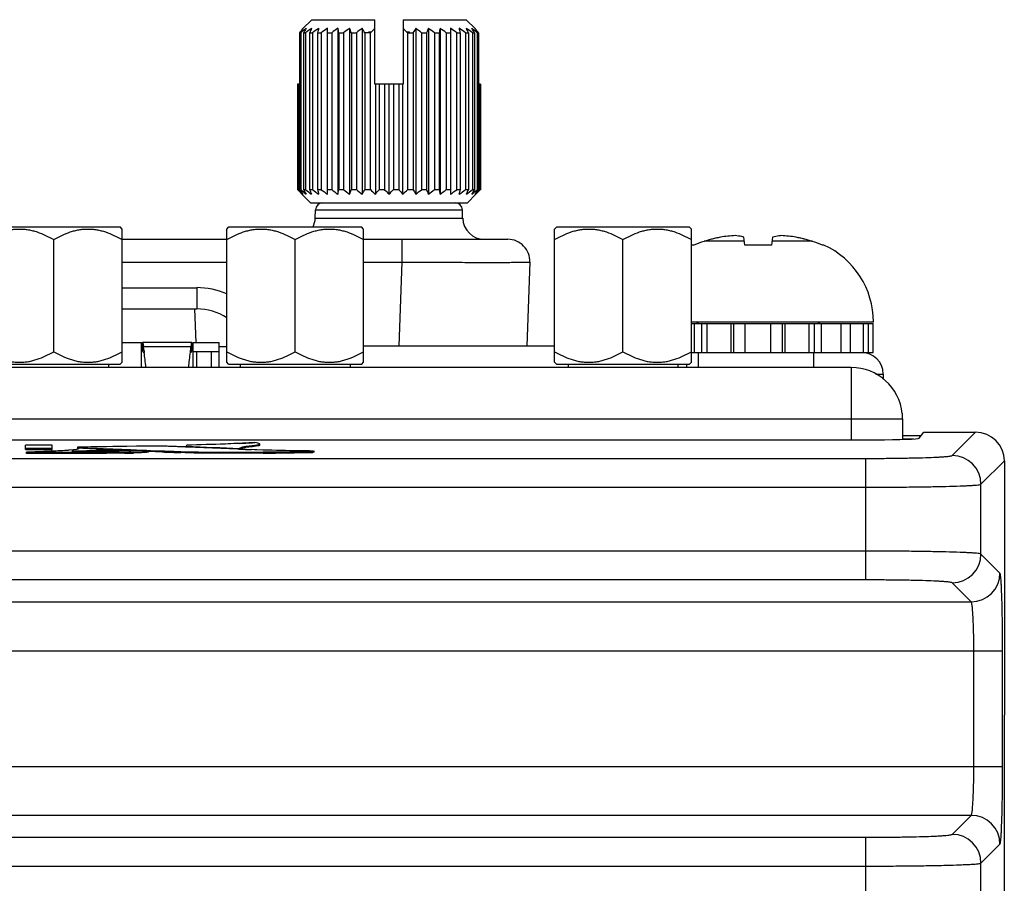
# Model space of a CAD drawing. Header units: inches. Extents: x 0 to 34, y 0 to 22.
# Tile 9 of 103: x 6.4 to 7.8, y 11.9 to 13. Entities that reach past the tile are written whole.
import ezdxf

# ---------------------------------------------------------------- set-up
doc = ezdxf.new("R2010")
doc.units = ezdxf.units.IN
doc.header["$LTSCALE"] = 1.87
doc.header["$MEASUREMENT"] = 0
doc.layers.get('0').update_dxf_attribs({"linetype": 'CONTINUOUS'})
doc.layers.add('02___PRT_ALL_AXES', color=7, linetype='CONTINUOUS')
doc.layers.add('SD_DOOR', color=7, linetype='CONTINUOUS')

msp = doc.modelspace()

# ---------------------------------------------------------------- linework, layer by layer
at = {"color": 7, "linetype": 'CONTINUOUS'}
for p, q in [((6.3727, 12.7576), (6.5539, 12.7576)), ((6.5568, 12.7547), (6.5539, 12.7576)), ((6.6998, 12.7547), (6.7027, 12.7576)), ((6.7027, 12.7576), (6.8839, 12.7576)), ((6.8868, 12.7547), (6.8839, 12.7576)), ((7.1478, 12.7547), (7.1507, 12.7576)), ((7.1507, 12.7576), (7.3319, 12.7576)), ((7.3348, 12.7547), (7.3319, 12.7576)), ((6.5568, 12.5726), (6.5568, 12.7547)), ((6.6998, 12.5726), (6.6998, 12.7547)), ((6.8868, 12.5726), (6.8868, 12.7547)), ((7.1478, 12.5726), (7.1478, 12.7547)), ((7.3348, 12.5726), (7.3348, 12.7547)), ((7.4079, 12.7327), (7.4067, 12.7435)), ((7.4455, 12.7435), (7.4444, 12.7327)), ((6.4633, 12.5871), (6.4633, 12.7403)), ((6.7933, 12.5871), (6.7933, 12.7403)), ((7.2413, 12.5871), (7.2413, 12.7403)), ((7.3382, 12.7327), (7.3364, 12.7327)), ((7.4073, 12.7379), (7.3522, 12.7379)), ((7.4444, 12.7327), (7.4079, 12.7327)), ((7.5001, 12.7379), (7.4449, 12.7379)), ((7.5159, 12.7327), (7.514, 12.7327)), ((7.5836, 12.6275), (7.3348, 12.6275)), ((7.3348, 12.6255), (7.5834, 12.6255)), ((7.3392, 12.5861), (7.3392, 12.6255)), ((7.3491, 12.5861), (7.3491, 12.6255)), ((7.3563, 12.5861), (7.3563, 12.6255)), ((7.3891, 12.5861), (7.3891, 12.6255)), ((7.3926, 12.5861), (7.3926, 12.6255)), ((7.4085, 12.5861), (7.4085, 12.6255)), ((7.4434, 12.5861), (7.4434, 12.6255)), ((7.4595, 12.5861), (7.4595, 12.6255)), ((7.4628, 12.5861), (7.4628, 12.6255)), ((7.4957, 12.5861), (7.4957, 12.6255)), ((7.503, 12.5861), (7.503, 12.6255)), ((7.5128, 12.5861), (7.5128, 12.6255)), ((7.5396, 12.5861), (7.5396, 12.6255)), ((7.5524, 12.5861), (7.5524, 12.6255)), ((7.57, 12.5861), (7.57, 12.6255)), ((7.5769, 12.5861), (7.5769, 12.6255)), ((7.5832, 12.5861), (7.5832, 12.6255)), ((7.5834, 12.5861), (7.5834, 12.6255)), ((6.5568, 12.5995), (6.5833, 12.5995)), ((6.5833, 12.5656), (6.5833, 12.5995)), ((6.5847, 12.5995), (6.5847, 12.5877)), ((6.652, 12.5995), (6.5847, 12.5995)), ((6.5856, 12.5968), (6.5861, 12.5936)), ((6.651, 12.5968), (6.6506, 12.5936)), ((6.652, 12.5877), (6.652, 12.5995)), ((6.6533, 12.5995), (6.6533, 12.5875)), ((6.6533, 12.5995), (6.6893, 12.5995)), ((6.6893, 12.5656), (6.6893, 12.5995)), ((6.5847, 12.5877), (6.585, 12.5876)), ((6.585, 12.5876), (6.5857, 12.5867)), ((6.5857, 12.5867), (6.5861, 12.5854)), ((6.6506, 12.5936), (6.5861, 12.5936)), ((6.5867, 12.5885), (6.587, 12.5862)), ((6.6499, 12.5885), (6.6496, 12.5862)), ((6.6509, 12.5867), (6.6506, 12.5854)), ((6.6517, 12.5876), (6.6509, 12.5867)), ((6.652, 12.5877), (6.6517, 12.5876)), ((6.6533, 12.5875), (6.652, 12.5877)), ((6.6533, 12.5875), (6.6893, 12.5875)), ((6.6583, 12.5875), (6.6583, 12.5656)), ((6.6783, 12.5875), (6.6783, 12.5656)), ((6.8868, 12.5949), (7.1478, 12.5949)), ((7.3348, 12.5861), (7.5834, 12.5861)), ((7.344, 12.5861), (7.344, 12.5656)), ((7.5015, 12.5861), (7.5015, 12.5656)), ((6.3723, 12.5701), (6.5543, 12.5701)), ((6.5543, 12.5701), (6.5568, 12.5726)), ((6.7023, 12.5701), (6.6998, 12.5726)), ((6.7023, 12.5701), (6.8843, 12.5701)), ((6.8843, 12.5701), (6.8868, 12.5726)), ((7.1503, 12.5701), (7.1478, 12.5726)), ((7.1503, 12.5701), (7.3323, 12.5701)), ((7.3283, 12.5701), (7.3283, 12.5656)), ((7.3323, 12.5701), (7.3348, 12.5726)), ((7.5871, 12.5566), (7.597, 12.5566)), ((7.597, 12.5566), (7.5971, 12.5499)), ((7.646, 12.4688), (7.6523, 12.4772)), ((7.6523, 12.4772), (7.7231, 12.4772)), ((7.6912, 12.4453), (7.7231, 12.4772)), ((4.4697, 12.4668), (7.587, 12.4668)), ((6.7382, 12.4629), (6.7132, 12.4617)), ((6.7172, 12.4618), (6.7132, 12.4617)), ((6.7448, 12.461), (6.7445, 12.4614)), ((6.7448, 12.4594), (6.7448, 12.461)), ((7.6233, 12.4728), (7.649, 12.4728)), ((7.6233, 12.4679), (7.6385, 12.4679)), ((6.4246, 12.4537), (6.4246, 12.4595)), ((6.4611, 12.4595), (6.4246, 12.4595)), ((6.4246, 12.4552), (6.4611, 12.4552)), ((6.4246, 12.4537), (6.4611, 12.4537)), ((6.4616, 12.4511), (6.4261, 12.4497)), ((6.4261, 12.4481), (6.4261, 12.4497)), ((6.4261, 12.4497), (6.4961, 12.4497)), ((6.4261, 12.4497), (6.4973, 12.4497)), ((6.4611, 12.4537), (6.4611, 12.4595)), ((6.4944, 12.4537), (6.485, 12.4526)), ((6.4944, 12.4537), (6.485, 12.4526)), ((6.488, 12.4518), (6.4883, 12.4519)), ((6.4922, 12.4514), (6.488, 12.4518)), ((6.4958, 12.454), (6.4944, 12.4537)), ((6.4958, 12.454), (6.4944, 12.4537)), ((6.4962, 12.4566), (6.496, 12.4565)), ((6.496, 12.4565), (6.496, 12.4549)), ((6.496, 12.4565), (6.4964, 12.4564)), ((6.4961, 12.4537), (6.4961, 12.4553)), ((6.4961, 12.4553), (6.4969, 12.455)), ((6.4973, 12.4566), (6.4962, 12.4566)), ((6.4964, 12.4564), (6.4973, 12.4563)), ((6.4969, 12.455), (6.4972, 12.4547)), ((6.5308, 12.4512), (6.4972, 12.4513)), ((6.5224, 12.4571), (6.4973, 12.4566)), ((6.4973, 12.4547), (6.4973, 12.4563)), ((6.4973, 12.4563), (6.5226, 12.4552)), ((6.5218, 12.4543), (6.4974, 12.4552)), ((6.5013, 12.4519), (6.5109, 12.452)), ((6.5308, 12.4512), (6.5055, 12.4513)), ((6.5308, 12.4573), (6.5224, 12.4571)), ((6.5226, 12.4552), (6.5308, 12.4548)), ((6.5226, 12.4552), (6.5308, 12.4548)), ((6.5226, 12.4526), (6.5306, 12.4533)), ((6.5226, 12.4526), (6.5306, 12.4533)), ((6.5226, 12.451), (6.5226, 12.4526)), ((6.5356, 12.4521), (6.5259, 12.4514)), ((6.5355, 12.4573), (6.5308, 12.4573)), ((6.5355, 12.4573), (6.5308, 12.4573)), ((6.5308, 12.4548), (6.5356, 12.4546)), ((6.5308, 12.4548), (6.5356, 12.4546)), ((6.5444, 12.4513), (6.5308, 12.4512)), ((6.5442, 12.4575), (6.5355, 12.4573)), ((6.5442, 12.4575), (6.5355, 12.4573)), ((6.5356, 12.4546), (6.5442, 12.4543)), ((6.5356, 12.4546), (6.5442, 12.4543)), ((6.5356, 12.4521), (6.5356, 12.4537)), ((6.544, 12.4527), (6.5356, 12.4531)), ((6.5445, 12.4527), (6.544, 12.4527)), ((6.5634, 12.4578), (6.5442, 12.4575)), ((6.5634, 12.4578), (6.5442, 12.4575)), ((6.5442, 12.4543), (6.5598, 12.4536)), ((6.5767, 12.452), (6.5444, 12.4513)), ((6.5597, 12.4521), (6.5445, 12.4527)), ((6.5686, 12.4519), (6.5528, 12.4514)), ((6.5655, 12.4518), (6.5597, 12.4521)), ((6.5598, 12.4536), (6.5765, 12.453)), ((6.5599, 12.4485), (6.5599, 12.45)), ((6.5765, 12.458), (6.5634, 12.4578)), ((6.5765, 12.458), (6.5634, 12.4578)), ((6.5833, 12.449), (6.5725, 12.4487)), ((6.5962, 12.4582), (6.5765, 12.458)), ((6.5962, 12.4582), (6.5765, 12.458)), ((6.5765, 12.453), (6.5901, 12.4524)), ((6.5765, 12.453), (6.5901, 12.4524)), ((6.5928, 12.4514), (6.5767, 12.452)), ((6.5902, 12.4494), (6.5833, 12.449)), ((6.5901, 12.4524), (6.5928, 12.4523)), ((6.5901, 12.4524), (6.5928, 12.4523)), ((6.5902, 12.451), (6.5928, 12.4514)), ((6.5928, 12.4498), (6.5902, 12.4494)), ((6.6113, 12.4501), (6.5927, 12.4507)), ((6.5928, 12.4523), (6.5958, 12.4522)), ((6.5928, 12.4523), (6.5958, 12.4522)), ((6.5928, 12.4498), (6.5928, 12.4514)), ((6.5958, 12.4522), (6.6114, 12.4516)), ((6.5958, 12.4522), (6.6114, 12.4516)), ((6.612, 12.4581), (6.5962, 12.4582)), ((6.6369, 12.4492), (6.6369, 12.4507)), ((6.6451, 12.457), (6.6378, 12.4572)), ((6.6451, 12.4594), (6.6445, 12.4579)), ((6.6445, 12.4564), (6.6445, 12.4579)), ((6.6445, 12.4579), (6.645, 12.4579)), ((6.6445, 12.4579), (6.645, 12.4579)), ((6.6455, 12.4569), (6.6451, 12.457)), ((6.6455, 12.4569), (6.6451, 12.457)), ((6.6569, 12.4565), (6.6455, 12.4569)), ((6.7493, 12.4528), (6.6455, 12.4569)), ((6.7167, 12.454), (6.6569, 12.4565)), ((6.7172, 12.4534), (6.7172, 12.455)), ((6.7345, 12.4572), (6.7253, 12.4561)), ((6.7407, 12.4531), (6.7338, 12.4534)), ((6.7345, 12.4572), (6.7345, 12.4588)), ((6.7348, 12.4573), (6.7345, 12.4572)), ((6.7398, 12.4579), (6.7348, 12.4573)), ((6.7429, 12.4584), (6.7398, 12.4579)), ((6.7493, 12.4528), (6.7407, 12.4531)), ((6.741, 12.4485), (6.741, 12.4501)), ((6.741, 12.4501), (6.7494, 12.4501)), ((6.741, 12.4501), (6.7494, 12.4501)), ((6.7495, 12.4486), (6.741, 12.4485)), ((6.8174, 12.4512), (6.8187, 12.4512)), ((6.8174, 12.4512), (6.8187, 12.4512)), ((6.8187, 12.4497), (6.8174, 12.4496)), ((6.8193, 12.4513), (6.8187, 12.4514)), ((6.8187, 12.4512), (6.8192, 12.4513)), ((6.8187, 12.4512), (6.8193, 12.4513)), ((6.8187, 12.4497), (6.8187, 12.4512)), ((6.8193, 12.4497), (6.8187, 12.4497)), ((6.8192, 12.4513), (6.8193, 12.4513)), ((6.8193, 12.4497), (6.8193, 12.4513)), ((4.4835, 12.4413), (7.5732, 12.4413)), ((7.5732, 12.2754), (7.5732, 12.4413)), ((7.7306, 12.406), (7.7625, 12.4379)), ((7.7625, 12.4379), (7.7625, 12.0907)), ((4.4835, 12.402), (7.5732, 12.402)), ((7.7306, 12.3107), (7.7306, 12.406)), ((7.5732, 12.3147), (4.4835, 12.3147)), ((7.7565, 12.2848), (7.7306, 12.3107)), ((7.5732, 12.2754), (4.4835, 12.2754)), ((7.7172, 12.2454), (7.6912, 12.2714)), ((4.3394, 12.2454), (7.7172, 12.2454)), ((4.2965, 12.1785), (7.7601, 12.1785)), ((7.7208, 12.0207), (7.7208, 12.1785)), ((7.7601, 12.0207), (7.7601, 12.1785)), ((7.7624, 12.0907), (7.7624, 9.0052)), ((4.2965, 12.0207), (7.7601, 12.0207)), ((7.7172, 11.9538), (4.3394, 11.9538)), ((7.6912, 11.9278), (7.7172, 11.9538)), ((4.4835, 11.9238), (7.5732, 11.9238)), ((7.5732, 11.7932), (7.5732, 11.9238)), ((7.7306, 11.8885), (7.7565, 11.9145)), ((4.4835, 11.8845), (7.5732, 11.8845)), ((7.7306, 11.8286), (7.7306, 11.8885))]:
    msp.add_line(p, q, dxfattribs=at)
at = {"color": 40, "linetype": 'CONTINUOUS'}
msp.add_line((6.6533, 12.5875), (6.6533, 12.5656), dxfattribs=at)
at = {"color": 3, "linetype": 'CONTINUOUS'}
for p, q in [((7.5533, 12.5656), (4.5033, 12.5656)), ((7.5533, 12.5656), (7.5533, 12.4668)), ((7.623, 12.5025), (7.623, 12.4956)), ((4.4337, 12.4956), (7.623, 12.4956)), ((7.6233, 12.4956), (7.6233, 12.4673))]:
    msp.add_line(p, q, dxfattribs=at)
at = {"color": 7, "linetype": 'CONTINUOUS'}
for centre, radius, start, end in [((7.4261, 12.4916), 0.2571, 101.5959, 106.7092), ((7.4261, 12.4917), 0.2571, 101.595, 103.0903), ((7.4046, 12.5555), 0.1904, 92.9669, 99.1137), ((7.4477, 12.5558), 0.1901, 80.882, 87.0374), ((7.4261, 12.4916), 0.2571, 73.2908, 78.4041), ((7.4261, 12.4917), 0.2571, 76.91, 78.405), ((7.3843, 12.6275), 0.1157, 114.4946, 115.3493), ((7.3866, 12.623), 0.1199, 106.7057, 113.8165), ((7.4261, 12.4917), 0.257, 103.8932, 104.7919), ((7.4262, 12.4917), 0.257, 75.2085, 76.1002), ((7.4656, 12.623), 0.1199, 66.1835, 73.2943), ((7.4679, 12.6275), 0.1157, 0, 65.5054), ((7.3395, 12.6196), 0.00787, 48.3822, 90), ((7.5127, 12.6196), 0.00787, 90, 131.6178), ((5.5249, 12.4588), 1.0697, 6.9597, 7.2378), ((5.0238, 12.3987), 1.5744, 6.1064, 6.8413), ((8.2128, 12.3987), 1.5744, 173.1587, 173.8936), ((7.7117, 12.4588), 1.0697, 172.7622, 173.0403), ((7.567, 12.5561), 0.03, 1, 90), ((7.7231, 12.4379), 0.0394, 0.035, 89.9841), ((6.6437, 14.1184), 1.6582, 272.5397, 273.1406), ((6.6634, 13.7565), 1.2957, 273.1506, 273.3132), ((6.4908, 14.5612), 2.1093, 269.934, 270.0844), ((6.4907, 14.5316), 2.0797, 269.9354, 270.088), ((6.4944, 12.5134), 0.0621, 267.9719, 269.4846), ((6.4918, 13.8586), 1.4068, 270.0862, 270.3899), ((6.4921, 13.7679), 1.3161, 270.0775, 270.4022), ((6.5033, 13.4533), 1.002, 269.4603, 269.5837), ((6.5031, 13.4447), 0.9934, 269.4641, 269.6587), ((6.5063, 13.9731), 1.5219, 269.6119, 269.9678), ((6.4923, 19.4339), 6.9842, 270.03149, 270.5552), ((6.7761, -1.5619), 14.0213, 91.00242, 91.13954), ((6.4922, 19.4155), 6.9658, 270.04184, 270.55691), ((6.4633, 11.3189), 1.1369, 87.6852, 88.2806), ((6.3778, 9.2939), 3.1636, 87.3902, 87.6183), ((6.6329, 14.893), 2.4412, 267.3917, 267.6006), ((6.6314, 14.8568), 2.405, 267.3896, 267.6015), ((6.5354, 12.3427), 0.1091, 95.0013, 95.9777), ((6.642, 10.867), 1.5902, 93.8375, 94.0166), ((6.6419, 10.8695), 1.5877, 93.8374, 94.0167), ((6.5827, 13.7057), 1.2529, 267.6225, 267.8453), ((7.1088, 25.8067), 13.3643, 267.57886, 267.71714), ((6.5305, 13.2124), 0.7613, 271.047, 271.6779), ((6.5502, 13.4376), 0.9876, 270.5656, 271.293), ((6.5502, 13.435), 0.985, 270.5646, 271.294), ((6.5507, 13.4034), 0.955, 270.5532, 271.3043), ((6.584, 11.7711), 0.681, 90.6145, 91.2989), ((6.9593, 22.0417), 9.5979, 267.92237, 268.07493), ((6.9598, 22.0573), 9.612, 267.92251, 268.07452), ((6.9587, 22.0274), 9.5821, 267.92256, 268.07506), ((6.448, 7.3122), 5.1485, 87.8063, 88.1742), ((6.4542, 7.4922), 4.9684, 87.8824, 88.1803), ((7.4985, 32.5542), 20.1144, 267.56808, 267.774), ((7.494, 32.4422), 20.0023, 267.56751, 267.77458), ((6.9601, 18.5027), 6.0536, 267.69632, 267.85771), ((6.7156, 16.6896), 4.2396, 270.4569, 271.3756), ((6.7157, 16.6876), 4.2376, 270.4566, 271.3758), ((6.7145, 16.7593), 4.3109, 270.4647, 271.3684), ((7.6912, 12.4059), 0.0394, 0.0838, 89.9162), ((7.6912, 12.3108), 0.0394, 270.0838, 359.9162), ((7.7171, 12.2848), 0.0394, 270.0826, 359.9174), ((7.7171, 11.9144), 0.0394, 0.0838, 89.9162), ((7.6912, 11.8884), 0.0394, 0.0838, 89.9162)]:
    msp.add_arc(centre, radius, start, end, dxfattribs=at)
at = {"color": 3, "linetype": 'CONTINUOUS'}
msp.add_arc((7.5533, 12.4956), 0.07, 5.6735, 90, dxfattribs=at)
at = {"color": 7, "linetype": 'CONTINUOUS'}
for centre, major_axis, ratio, start_param, end_param in [((7.6523, 12.4674), (0, 0.00984), 0.026186, -0.02618, 0.034907), ((7.587, 12.4689), (0.0591, 0), 0.034921, -1.570796, -0.02618)]:
    msp.add_ellipse(centre, major_axis=major_axis, ratio=ratio, start_param=start_param, end_param=end_param, dxfattribs=at)
for points, knots in [([(6.3698, 12.7403), (6.3734, 12.7423), (6.3808, 12.7462), (6.3904, 12.7501), (6.3974, 12.7522), (6.4014, 12.7531), (6.4054, 12.7539), (6.4104, 12.7545), (6.4166, 12.7548), (6.4227, 12.7545), (6.4277, 12.7539), (6.4317, 12.7531), (6.4357, 12.7522), (6.4427, 12.7501), (6.4523, 12.7462), (6.4597, 12.7423), (6.4633, 12.7403)], [0, 0, 0, 0, 0.126749, 0.252211, 0.314495, 0.345533, 0.376513, 0.438313, 0.5, 0.561688, 0.623488, 0.654467, 0.685506, 0.747789, 0.873251, 1, 1, 1, 1]), ([(6.4633, 12.7403), (6.4669, 12.7423), (6.4743, 12.7462), (6.4839, 12.7501), (6.4909, 12.7522), (6.4949, 12.7531), (6.4989, 12.7539), (6.5039, 12.7545), (6.5101, 12.7548), (6.5162, 12.7545), (6.5212, 12.7539), (6.5252, 12.7531), (6.5292, 12.7522), (6.5362, 12.7501), (6.5458, 12.7462), (6.5532, 12.7423), (6.5568, 12.7403)], [0, 0, 0, 0, 0.126749, 0.252211, 0.314495, 0.345533, 0.376513, 0.438313, 0.5, 0.561688, 0.623488, 0.654467, 0.685506, 0.747789, 0.873251, 1, 1, 1, 1]), ([(6.6998, 12.7403), (6.7034, 12.7423), (6.7108, 12.7462), (6.7204, 12.7501), (6.7274, 12.7522), (6.7314, 12.7531), (6.7354, 12.7539), (6.7404, 12.7545), (6.7466, 12.7548), (6.7527, 12.7545), (6.7577, 12.7539), (6.7617, 12.7531), (6.7657, 12.7522), (6.7727, 12.7501), (6.7823, 12.7462), (6.7897, 12.7423), (6.7933, 12.7403)], [0, 0, 0, 0, 0.126749, 0.252211, 0.314495, 0.345533, 0.376513, 0.438313, 0.5, 0.561688, 0.623488, 0.654467, 0.685506, 0.747789, 0.873251, 1, 1, 1, 1]), ([(6.7933, 12.7403), (6.7969, 12.7423), (6.8043, 12.7462), (6.8139, 12.7501), (6.8209, 12.7522), (6.8249, 12.7531), (6.8289, 12.7539), (6.8339, 12.7545), (6.8401, 12.7548), (6.8462, 12.7545), (6.8512, 12.7539), (6.8552, 12.7531), (6.8592, 12.7522), (6.8662, 12.7501), (6.8758, 12.7462), (6.8832, 12.7423), (6.8868, 12.7403)], [0, 0, 0, 0, 0.126749, 0.252211, 0.314495, 0.345533, 0.376513, 0.438313, 0.5, 0.561688, 0.623488, 0.654467, 0.685506, 0.747789, 0.873251, 1, 1, 1, 1]), ([(7.1478, 12.7403), (7.1514, 12.7423), (7.1588, 12.7462), (7.1684, 12.7501), (7.1754, 12.7522), (7.1794, 12.7531), (7.1834, 12.7539), (7.1884, 12.7545), (7.1946, 12.7548), (7.2007, 12.7545), (7.2057, 12.7539), (7.2097, 12.7531), (7.2137, 12.7522), (7.2207, 12.7501), (7.2303, 12.7462), (7.2377, 12.7423), (7.2413, 12.7403)], [0, 0, 0, 0, 0.126749, 0.252211, 0.314495, 0.345533, 0.376513, 0.438313, 0.5, 0.561688, 0.623488, 0.654467, 0.685506, 0.747789, 0.873251, 1, 1, 1, 1]), ([(7.2413, 12.7403), (7.2449, 12.7423), (7.2523, 12.7462), (7.2619, 12.7501), (7.2689, 12.7522), (7.2729, 12.7531), (7.2769, 12.7539), (7.2819, 12.7545), (7.2881, 12.7548), (7.2942, 12.7545), (7.2992, 12.7539), (7.3032, 12.7531), (7.3072, 12.7522), (7.3142, 12.7501), (7.3238, 12.7462), (7.3312, 12.7423), (7.3348, 12.7403)], [0, 0, 0, 0, 0.126749, 0.252211, 0.314495, 0.345533, 0.376513, 0.438313, 0.5, 0.561688, 0.623488, 0.654467, 0.685506, 0.747789, 0.873251, 1, 1, 1, 1]), ([(7.4067, 12.7435), (7.4057, 12.7438), (7.4018, 12.7447), (7.3977, 12.7454), (7.3947, 12.7456)], [0, 0, 0, 0, 0.253969, 1, 1, 1, 1]), ([(7.4575, 12.7456), (7.4565, 12.7455), (7.4525, 12.7451), (7.4485, 12.7443), (7.4455, 12.7435)], [0, 0, 0, 0, 0.246609, 1, 1, 1, 1]), ([(6.5847, 12.5995), (6.5848, 12.5995), (6.5849, 12.5994), (6.5851, 12.5991), (6.5852, 12.5987), (6.5854, 12.5979), (6.5856, 12.5972), (6.5856, 12.5968)], [0, 0, 0, 0, 0.100001, 0.183728, 0.293596, 0.593864, 1, 1, 1, 1]), ([(6.652, 12.5995), (6.6519, 12.5995), (6.6517, 12.5994), (6.6516, 12.5991), (6.6514, 12.5987), (6.6512, 12.5979), (6.6511, 12.5972), (6.651, 12.5968)], [0, 0, 0, 0, 0.100001, 0.183728, 0.293596, 0.593864, 1, 1, 1, 1]), ([(6.3698, 12.5871), (6.3734, 12.585), (6.3808, 12.5811), (6.3904, 12.5772), (6.3974, 12.5752), (6.4014, 12.5742), (6.4054, 12.5735), (6.4104, 12.5728), (6.4166, 12.5725), (6.4227, 12.5728), (6.4277, 12.5735), (6.4317, 12.5742), (6.4357, 12.5752), (6.4427, 12.5772), (6.4523, 12.5811), (6.4597, 12.585), (6.4633, 12.5871)], [0, 0, 0, 0, 0.126749, 0.252211, 0.314495, 0.345533, 0.376513, 0.438313, 0.5, 0.561688, 0.623488, 0.654467, 0.685506, 0.747789, 0.873251, 1, 1, 1, 1]), ([(6.4633, 12.5871), (6.4669, 12.585), (6.4743, 12.5811), (6.4839, 12.5772), (6.4909, 12.5752), (6.4949, 12.5742), (6.4989, 12.5735), (6.5039, 12.5728), (6.5101, 12.5725), (6.5162, 12.5728), (6.5212, 12.5735), (6.5252, 12.5742), (6.5292, 12.5752), (6.5362, 12.5772), (6.5458, 12.5811), (6.5532, 12.585), (6.5568, 12.5871)], [0, 0, 0, 0, 0.126749, 0.252211, 0.314495, 0.345533, 0.376513, 0.438313, 0.5, 0.561688, 0.623488, 0.654467, 0.685506, 0.747789, 0.873251, 1, 1, 1, 1]), ([(6.6998, 12.5871), (6.7034, 12.585), (6.7108, 12.5811), (6.7204, 12.5772), (6.7274, 12.5752), (6.7314, 12.5742), (6.7354, 12.5735), (6.7404, 12.5728), (6.7466, 12.5725), (6.7527, 12.5728), (6.7577, 12.5735), (6.7617, 12.5742), (6.7657, 12.5752), (6.7727, 12.5772), (6.7823, 12.5811), (6.7897, 12.585), (6.7933, 12.5871)], [0, 0, 0, 0, 0.126749, 0.252211, 0.314495, 0.345533, 0.376513, 0.438313, 0.5, 0.561688, 0.623488, 0.654467, 0.685506, 0.747789, 0.873251, 1, 1, 1, 1]), ([(6.7933, 12.5871), (6.7969, 12.585), (6.8043, 12.5811), (6.8139, 12.5772), (6.8209, 12.5752), (6.8249, 12.5742), (6.8289, 12.5735), (6.8339, 12.5728), (6.8401, 12.5725), (6.8462, 12.5728), (6.8512, 12.5735), (6.8552, 12.5742), (6.8592, 12.5752), (6.8662, 12.5772), (6.8758, 12.5811), (6.8832, 12.585), (6.8868, 12.5871)], [0, 0, 0, 0, 0.126749, 0.252211, 0.314495, 0.345533, 0.376513, 0.438313, 0.5, 0.561688, 0.623488, 0.654467, 0.685506, 0.747789, 0.873251, 1, 1, 1, 1]), ([(7.1478, 12.5871), (7.1514, 12.585), (7.1588, 12.5811), (7.1684, 12.5772), (7.1754, 12.5752), (7.1794, 12.5742), (7.1834, 12.5735), (7.1884, 12.5728), (7.1946, 12.5725), (7.2007, 12.5728), (7.2057, 12.5735), (7.2097, 12.5742), (7.2137, 12.5752), (7.2207, 12.5772), (7.2303, 12.5811), (7.2377, 12.585), (7.2413, 12.5871)], [0, 0, 0, 0, 0.126749, 0.252211, 0.314495, 0.345533, 0.376513, 0.438313, 0.5, 0.561688, 0.623488, 0.654467, 0.685506, 0.747789, 0.873251, 1, 1, 1, 1]), ([(7.2413, 12.5871), (7.2449, 12.585), (7.2523, 12.5811), (7.2619, 12.5772), (7.2689, 12.5752), (7.2729, 12.5742), (7.2769, 12.5735), (7.2819, 12.5728), (7.2881, 12.5725), (7.2942, 12.5728), (7.2992, 12.5735), (7.3032, 12.5742), (7.3072, 12.5752), (7.3142, 12.5772), (7.3238, 12.5811), (7.3312, 12.585), (7.3348, 12.5871)], [0, 0, 0, 0, 0.126749, 0.252211, 0.314495, 0.345533, 0.376513, 0.438313, 0.5, 0.561688, 0.623488, 0.654467, 0.685506, 0.747789, 0.873251, 1, 1, 1, 1]), ([(6.7132, 12.4617), (6.7081, 12.4614), (6.6854, 12.4605), (6.6627, 12.4599), (6.6451, 12.4594)], [0, 0, 0, 0, 0.224796, 1, 1, 1, 1]), ([(6.7445, 12.4614), (6.7439, 12.4618), (6.7417, 12.4623), (6.7396, 12.4627), (6.7382, 12.4629)], [0, 0, 0, 0, 0.354595, 1, 1, 1, 1]), ([(6.7429, 12.46), (6.743, 12.46), (6.7434, 12.4601), (6.744, 12.4604), (6.7447, 12.4606), (6.7449, 12.4611), (6.7447, 12.4613), (6.7445, 12.4614)], [0, 0, 0, 0, 0.097196, 0.480155, 0.71427, 0.842023, 1, 1, 1, 1]), ([(6.7429, 12.46), (6.7434, 12.4601), (6.744, 12.4603), (6.7448, 12.4608), (6.7448, 12.461)], [0, 0, 0, 0, 0.693045, 1, 1, 1, 1]), ([(6.485, 12.4526), (6.4766, 12.4519), (6.457, 12.4508), (6.4373, 12.4501), (6.4261, 12.4497)], [0, 0, 0, 0, 0.426384, 1, 1, 1, 1]), ([(6.5599, 12.4485), (6.5507, 12.4484), (6.5061, 12.448), (6.4614, 12.4481), (6.4261, 12.4481)], [0, 0, 0, 0, 0.207282, 1, 1, 1, 1]), ([(6.485, 12.4526), (6.4833, 12.4524), (6.4755, 12.4518), (6.4678, 12.4514), (6.4616, 12.4511)], [0, 0, 0, 0, 0.209763, 1, 1, 1, 1]), ([(6.4939, 12.4513), (6.4929, 12.4513), (6.4916, 12.4514), (6.49, 12.4515), (6.4893, 12.4516), (6.4887, 12.4516), (6.4884, 12.4517), (6.4878, 12.4518), (6.4882, 12.4519), (6.4883, 12.4519)], [0, 0, 0, 0, 0.481093, 0.627012, 0.742217, 0.833392, 0.900967, 0.946066, 1, 1, 1, 1]), ([(6.488, 12.4518), (6.488, 12.4518), (6.488, 12.4518), (6.488, 12.4518), (6.488, 12.4518)], [0, 0, 0, 0, 0.665265, 1, 1, 1, 1]), ([(6.488, 12.4518), (6.488, 12.4518), (6.488, 12.4518), (6.488, 12.4518), (6.488, 12.4518)], [0, 0, 0, 0, 0.341768, 1, 1, 1, 1]), ([(6.4961, 12.4553), (6.4965, 12.4552), (6.4979, 12.4545), (6.4963, 12.4541), (6.4958, 12.454)], [0, 0, 0, 0, 0.461606, 1, 1, 1, 1]), ([(6.4972, 12.4547), (6.4972, 12.4545), (6.4966, 12.4542), (6.4962, 12.4541), (6.4958, 12.454)], [0, 0, 0, 0, 0.313264, 1, 1, 1, 1]), ([(6.4962, 12.4566), (6.4961, 12.4565), (6.4959, 12.4564), (6.4963, 12.4564), (6.4964, 12.4564)], [0, 0, 0, 0, 0.334875, 1, 1, 1, 1]), ([(6.5013, 12.4519), (6.506, 12.4519), (6.513, 12.452), (6.5201, 12.4523), (6.5226, 12.4526)], [0, 0, 0, 0, 0.652375, 1, 1, 1, 1]), ([(6.5109, 12.452), (6.5122, 12.452), (6.5161, 12.4522), (6.52, 12.4523), (6.5226, 12.4526)], [0, 0, 0, 0, 0.323345, 1, 1, 1, 1]), ([(6.5725, 12.4503), (6.5743, 12.4503), (6.5802, 12.4505), (6.5861, 12.4506), (6.5902, 12.451)], [0, 0, 0, 0, 0.311554, 1, 1, 1, 1]), ([(6.5927, 12.4513), (6.5927, 12.4513), (6.5927, 12.4514), (6.5928, 12.4514), (6.5928, 12.4514)], [0, 0, 0, 0, 0.543492, 1, 1, 1, 1]), ([(6.6369, 12.4507), (6.653, 12.4502), (6.6878, 12.4498), (6.7225, 12.4499), (6.741, 12.4501)], [0, 0, 0, 0, 0.466481, 1, 1, 1, 1]), ([(6.741, 12.4485), (6.7225, 12.4484), (6.6878, 12.4483), (6.653, 12.4486), (6.6369, 12.4492)], [0, 0, 0, 0, 0.533519, 1, 1, 1, 1]), ([(6.7172, 12.455), (6.7185, 12.456), (6.7217, 12.4571), (6.7275, 12.4581), (6.7318, 12.4586), (6.7345, 12.4588)], [0, 0, 0, 0, 0.269718, 0.550707, 1, 1, 1, 1]), ([(6.7253, 12.4561), (6.7244, 12.4559), (6.7219, 12.4555), (6.7194, 12.4548), (6.7181, 12.454)], [0, 0, 0, 0, 0.36608, 1, 1, 1, 1]), ([(6.7345, 12.4588), (6.7354, 12.4589), (6.7382, 12.4592), (6.7411, 12.4596), (6.7429, 12.46)], [0, 0, 0, 0, 0.327777, 1, 1, 1, 1]), ([(6.7448, 12.4594), (6.7448, 12.4592), (6.744, 12.4587), (6.7434, 12.4586), (6.7429, 12.4584)], [0, 0, 0, 0, 0.3068, 1, 1, 1, 1]), ([(6.8174, 12.4514), (6.8111, 12.4515), (6.7884, 12.4517), (6.7657, 12.4522), (6.7493, 12.4528)], [0, 0, 0, 0, 0.2764, 1, 1, 1, 1]), ([(7.5732, 12.4413), (7.5807, 12.4413), (7.5954, 12.4414), (7.6169, 12.4416), (7.6367, 12.442), (7.6542, 12.4424), (7.6671, 12.4429), (7.6757, 12.4434), (7.6808, 12.4437), (7.6848, 12.4441), (7.6879, 12.4444), (7.6899, 12.4448), (7.691, 12.4451), (7.6912, 12.4453)], [0, 0, 0, 0, 0.190637, 0.374308, 0.544185, 0.694096, 0.818525, 0.869734, 0.912962, 0.947828, 0.974033, 0.991387, 1, 1, 1, 1]), ([(7.5732, 12.402), (7.5832, 12.402), (7.6029, 12.402), (7.6315, 12.4023), (7.6579, 12.4026), (7.6812, 12.4031), (7.6983, 12.4036), (7.7098, 12.404), (7.7166, 12.4044), (7.7221, 12.4048), (7.7262, 12.4051), (7.7288, 12.4055), (7.7302, 12.4057), (7.7306, 12.406)], [0, 0, 0, 0, 0.190755, 0.374541, 0.544522, 0.69452, 0.819009, 0.870232, 0.913453, 0.948287, 0.974431, 0.991668, 1, 1, 1, 1]), ([(7.7306, 12.3107), (7.7302, 12.311), (7.7288, 12.3112), (7.7262, 12.3116), (7.7221, 12.3119), (7.7166, 12.3123), (7.7098, 12.3127), (7.6983, 12.3131), (7.6812, 12.3136), (7.6579, 12.3141), (7.6315, 12.3145), (7.6029, 12.3147), (7.5832, 12.3147), (7.5732, 12.3147)], [0, 0, 0, 0, 0.008332, 0.025569, 0.051713, 0.086547, 0.129768, 0.180991, 0.30548, 0.455478, 0.625459, 0.809245, 1, 1, 1, 1]), ([(7.6912, 12.2714), (7.691, 12.2716), (7.6899, 12.2719), (7.6879, 12.2723), (7.6848, 12.2726), (7.6808, 12.273), (7.6757, 12.2733), (7.6671, 12.2738), (7.6542, 12.2743), (7.6367, 12.2748), (7.6169, 12.2751), (7.5954, 12.2753), (7.5807, 12.2754), (7.5732, 12.2754)], [0, 0, 0, 0, 0.008613, 0.025967, 0.052172, 0.087038, 0.130266, 0.181475, 0.305904, 0.455815, 0.625692, 0.809363, 1, 1, 1, 1]), ([(7.7601, 12.1785), (7.7601, 12.1853), (7.7601, 12.1986), (7.7599, 12.2179), (7.7596, 12.2357), (7.7591, 12.2515), (7.7587, 12.263), (7.7583, 12.2708), (7.758, 12.2753), (7.7576, 12.279), (7.7573, 12.2818), (7.757, 12.2836), (7.7568, 12.2845), (7.7565, 12.2848)], [0, 0, 0, 0, 0.190592, 0.374317, 0.544173, 0.694092, 0.818517, 0.869726, 0.912949, 0.947826, 0.97403, 0.991391, 1, 1, 1, 1]), ([(7.7208, 12.1785), (7.7208, 12.1869), (7.7207, 12.199), (7.7202, 12.2145), (7.7198, 12.2245), (7.7193, 12.2327), (7.7188, 12.2384), (7.7183, 12.2418), (7.718, 12.2436), (7.7176, 12.2447), (7.7174, 12.2453), (7.7172, 12.2454)], [0, 0, 0, 0, 0.37356, 0.543066, 0.692687, 0.816924, 0.911333, 0.946304, 0.972719, 0.990489, 1, 1, 1, 1]), ([(7.7172, 11.9538), (7.7174, 11.9539), (7.7176, 11.9545), (7.718, 11.9556), (7.7183, 11.9574), (7.7188, 11.9608), (7.7193, 11.9665), (7.7198, 11.9747), (7.7202, 11.9847), (7.7207, 12.0002), (7.7208, 12.0123), (7.7208, 12.0207)], [0, 0, 0, 0, 0.009511, 0.027281, 0.053695, 0.088667, 0.183075, 0.307312, 0.456934, 0.62644, 1, 1, 1, 1]), ([(7.7565, 11.9145), (7.7568, 11.9147), (7.757, 11.9156), (7.7573, 11.9174), (7.7576, 11.9202), (7.758, 11.9239), (7.7583, 11.9284), (7.7587, 11.9362), (7.7591, 11.9477), (7.7596, 11.9635), (7.7599, 11.9813), (7.7601, 12.0006), (7.7601, 12.0139), (7.7601, 12.0207)], [0, 0, 0, 0, 0.008609, 0.02597, 0.052174, 0.087051, 0.130274, 0.181483, 0.305908, 0.455827, 0.625683, 0.809408, 1, 1, 1, 1]), ([(7.5732, 11.9238), (7.5807, 11.9238), (7.5954, 11.9239), (7.6169, 11.9241), (7.6367, 11.9245), (7.6542, 11.9249), (7.6671, 11.9254), (7.6757, 11.9259), (7.6808, 11.9262), (7.6848, 11.9266), (7.6879, 11.9269), (7.6899, 11.9273), (7.691, 11.9276), (7.6912, 11.9278)], [0, 0, 0, 0, 0.190637, 0.374308, 0.544185, 0.694096, 0.818525, 0.869734, 0.912962, 0.947828, 0.974033, 0.991387, 1, 1, 1, 1]), ([(7.5732, 11.8845), (7.5832, 11.8845), (7.6029, 11.8845), (7.6315, 11.8848), (7.6579, 11.8851), (7.6812, 11.8856), (7.6983, 11.8861), (7.7098, 11.8866), (7.7166, 11.8869), (7.7221, 11.8873), (7.7262, 11.8876), (7.7288, 11.888), (7.7302, 11.8882), (7.7306, 11.8885)], [0, 0, 0, 0, 0.190755, 0.374541, 0.544522, 0.69452, 0.819009, 0.870232, 0.913453, 0.948287, 0.974431, 0.991668, 1, 1, 1, 1])]:
    msp.add_open_spline(points, degree=3, knots=knots, dxfattribs=at)
at = {"layer": '02___PRT_ALL_AXES', "color": 7, "linetype": 'CONTINUOUS'}
for p, q in [((6.5383, 12.5701), (6.5383, 12.5656)), ((6.7183, 12.5701), (6.7183, 12.5656)), ((6.8683, 12.5701), (6.8683, 12.5656)), ((7.1663, 12.5701), (7.1663, 12.5656)), ((7.3163, 12.5701), (7.3163, 12.5656))]:
    msp.add_line(p, q, dxfattribs=at)
at = {"layer": 'SD_DOOR', "color": 7, "linetype": 'CONTINUOUS'}
for p, q in [((6.8161, 13.0406), (6.8035, 13.0281)), ((6.8161, 13.0406), (6.902, 13.0406)), ((6.902, 12.9526), (6.902, 13.0406)), ((6.941, 13.0406), (6.941, 12.9526)), ((6.941, 13.0406), (7.0269, 13.0406)), ((7.0396, 13.0281), (7.0269, 13.0406)), ((6.8375, 12.8023), (6.8375, 13.0289)), ((6.8516, 13.0289), (6.8516, 12.8023)), ((6.8675, 13.0289), (6.8675, 12.8023)), ((6.8848, 13.0289), (6.8848, 12.8023)), ((6.9582, 13.0289), (6.9582, 12.8023)), ((6.9755, 13.0289), (6.9755, 12.8023)), ((6.9914, 13.0289), (6.9914, 12.8023)), ((7.0055, 13.0289), (7.0055, 12.8023)), ((6.7991, 13.0227), (6.7991, 12.8084)), ((6.7991, 13.0227), (6.8009, 13.0227)), ((6.8009, 13.0227), (6.8009, 12.8084)), ((6.8046, 13.0227), (6.8046, 12.8084)), ((6.8046, 13.0227), (6.8075, 13.0227)), ((6.8075, 13.0227), (6.8075, 12.8084)), ((6.813, 13.0227), (6.813, 12.8084)), ((6.813, 13.0227), (6.817, 13.0227)), ((6.817, 13.0227), (6.817, 12.8084)), ((6.824, 13.0227), (6.824, 12.8084)), ((6.824, 13.0227), (6.829, 13.0227)), ((6.829, 13.0227), (6.829, 12.8084)), ((6.8375, 13.0227), (6.8433, 13.0227)), ((6.8433, 13.0227), (6.8433, 12.8084)), ((6.853, 13.0227), (6.853, 12.8084)), ((6.853, 13.0227), (6.8595, 13.0227)), ((6.8595, 13.0227), (6.8595, 12.8084)), ((6.8702, 13.0227), (6.8702, 12.8084)), ((6.8702, 13.0227), (6.8772, 13.0227)), ((6.8772, 13.0227), (6.8772, 12.8084)), ((6.8886, 13.0227), (6.8886, 12.8084)), ((6.896, 13.0227), (6.8886, 13.0227)), ((6.8971, 13.0237), (6.8935, 13.0237)), ((6.8935, 13.0237), (6.8935, 13.0227)), ((6.896, 13.0227), (6.896, 12.8084)), ((6.9495, 13.0237), (6.9459, 13.0237)), ((6.947, 13.0227), (6.947, 12.8084)), ((6.947, 13.0227), (6.9544, 13.0227)), ((6.9495, 13.0227), (6.9495, 13.0237)), ((6.9544, 13.0227), (6.9544, 12.8084)), ((6.9658, 13.0227), (6.9658, 12.8084)), ((6.9658, 13.0227), (6.9728, 13.0227)), ((6.9728, 13.0227), (6.9728, 12.8084)), ((6.9835, 13.0227), (6.9835, 12.8084)), ((6.9835, 13.0227), (6.99, 13.0227)), ((6.99, 13.0227), (6.99, 12.8084)), ((6.9997, 13.0227), (6.9997, 12.8084)), ((6.9997, 13.0227), (7.0055, 13.0227)), ((7.014, 13.0227), (7.014, 12.8084)), ((7.014, 13.0227), (7.019, 13.0227)), ((7.019, 13.0227), (7.019, 12.8084)), ((7.026, 13.0227), (7.026, 12.8084)), ((7.026, 13.0227), (7.03, 13.0227)), ((7.03, 13.0227), (7.03, 12.8084)), ((7.0355, 13.0227), (7.0355, 12.8084)), ((7.0355, 13.0227), (7.0384, 13.0227)), ((7.0384, 13.0227), (7.0384, 12.8084)), ((7.0421, 13.0227), (7.0421, 12.8084)), ((7.0421, 13.0227), (7.0439, 13.0227)), ((7.0439, 13.0227), (7.0439, 12.8084)), ((6.7966, 12.9526), (6.7966, 12.8084)), ((6.7991, 12.9526), (6.7966, 12.9526)), ((6.7972, 12.9526), (6.7972, 12.8084)), ((6.941, 12.9526), (6.902, 12.9526)), ((6.9029, 12.9526), (6.9029, 12.8023)), ((6.9079, 12.9526), (6.9079, 12.8084)), ((6.9155, 12.9526), (6.9155, 12.8084)), ((6.9215, 12.9526), (6.9215, 12.8023)), ((6.9275, 12.9526), (6.9275, 12.8084)), ((6.9351, 12.9526), (6.9351, 12.8084)), ((6.9401, 12.9526), (6.9401, 12.8023)), ((7.0464, 12.9526), (7.0439, 12.9526)), ((7.0458, 12.9526), (7.0458, 12.8084)), ((7.0464, 12.9526), (7.0464, 12.8084)), ((6.7972, 12.8084), (6.7966, 12.8084)), ((6.8009, 12.8084), (6.7991, 12.8084)), ((6.8143, 12.7906), (6.8026, 12.8023)), ((6.8075, 12.8084), (6.8046, 12.8084)), ((6.817, 12.8084), (6.813, 12.8084)), ((6.829, 12.8084), (6.824, 12.8084)), ((6.8433, 12.8084), (6.8375, 12.8084)), ((6.8595, 12.8084), (6.853, 12.8084)), ((6.8772, 12.8084), (6.8702, 12.8084)), ((6.896, 12.8084), (6.8886, 12.8084)), ((6.9155, 12.8084), (6.9079, 12.8084)), ((6.9351, 12.8084), (6.9275, 12.8084)), ((6.9544, 12.8084), (6.947, 12.8084)), ((6.9728, 12.8084), (6.9658, 12.8084)), ((6.99, 12.8084), (6.9835, 12.8084)), ((7.0055, 12.8084), (6.9997, 12.8084)), ((7.019, 12.8084), (7.014, 12.8084)), ((7.03, 12.8084), (7.026, 12.8084)), ((7.0287, 12.7906), (7.0404, 12.8023)), ((7.0384, 12.8084), (7.0355, 12.8084)), ((7.0439, 12.8084), (7.0421, 12.8084)), ((7.0464, 12.8084), (7.0458, 12.8084)), ((6.8143, 12.7906), (7.0287, 12.7906)), ((6.8208, 12.7695), (6.8212, 12.7809)), ((6.8212, 12.7809), (7.0218, 12.7809)), ((7.0222, 12.7695), (7.0218, 12.7809)), ((6.8208, 12.7695), (7.0222, 12.7695)), ((6.5568, 12.7406), (6.6998, 12.7406)), ((6.8868, 12.7406), (7.084, 12.7406)), ((6.9391, 12.7406), (6.9391, 12.7095)), ((6.5568, 12.7095), (6.6998, 12.7095)), ((6.8868, 12.7095), (6.9391, 12.7095)), ((6.9391, 12.7095), (6.9351, 12.5949)), ((7.114, 12.7095), (7.11, 12.5949)), ((6.5568, 12.6745), (6.6588, 12.6745)), ((6.6588, 12.6745), (6.6588, 12.6456)), ((6.5568, 12.6456), (6.6588, 12.6456)), ((6.6579, 12.5997), (6.6563, 12.6455))]:
    msp.add_line(p, q, dxfattribs=at)
for centre, radius, start, end in [((7.0853, 12.7956), 0.3653, 140.4782, 141.5574), ((7.0745, 12.6938), 0.4279, 128.4472, 129.7517), ((7.1113, 12.8347), 0.3597, 147.3355, 148.4905), ((7.0857, 12.6658), 0.4525, 126.6417, 127.926), ((7.1948, 12.8634), 0.4137, 156.4262, 157.3514), ((7.1027, 12.6418), 0.4762, 125.6204, 126.8708), ((7.491, 12.8819), 0.6817, 167.5448, 168.0731), ((7.1158, 12.6355), 0.4819, 125.285, 126.5306), ((7.129, 12.6418), 0.4762, 125.6204, 126.8708), ((6.186, 12.8819), 0.6817, 11.9269, 12.4552), ((7.1376, 12.6658), 0.4525, 126.6417, 127.926), ((6.4884, 12.8634), 0.4137, 22.6486, 23.5738), ((7.1508, 12.6938), 0.4279, 128.4472, 129.7517), ((6.5819, 12.8347), 0.3597, 31.5095, 32.6645), ((7.1625, 12.7321), 0.3943, 131.3447, 132.2918), ((6.672, 12.7225), 0.4072, 47.7232, 48.6404), ((7.2486, 12.8425), 0.3451, 147.3109, 148.515), ((6.6828, 12.6822), 0.4428, 50.2703, 51.5308), ((7.3381, 12.8705), 0.3957, 156.4051, 157.3725), ((6.696, 12.6535), 0.468, 52.0953, 53.3371), ((7.6264, 12.8885), 0.6503, 167.5321, 168.0859), ((6.714, 12.6418), 0.4762, 53.1292, 54.3796), ((6.7272, 12.6355), 0.4819, 53.4694, 54.715), ((6.3827, 12.8885), 0.6503, 11.9141, 12.4679), ((6.7403, 12.6418), 0.4762, 53.1292, 54.3796), ((6.748, 12.6535), 0.468, 52.0953, 53.3371), ((6.6648, 12.8705), 0.3957, 22.6275, 23.5949), ((6.7441, 12.8425), 0.3451, 31.485, 32.6891), ((6.7591, 12.6822), 0.4428, 50.2703, 51.5308), ((6.7671, 12.8032), 0.3532, 38.4242, 39.5403), ((7.1955, 12.6955), 0.4436, 132.2698, 132.4621), ((6.6475, 12.6955), 0.4436, 47.5379, 47.7302), ((7.0936, 13.0921), 0.4106, 223.688, 223.9282), ((7.0759, 13.1128), 0.4126, 227.5312, 228.8104), ((7.0761, 13.0752), 0.3863, 223.9259, 224.3185), ((7.0709, 13.0239), 0.3468, 218.4146, 219.722), ((7.0563, 13.0558), 0.3586, 224.3164, 224.9906), ((7.0516, 13.0512), 0.352, 224.3102, 224.9968), ((7.0839, 13.149), 0.4428, 230.2703, 231.5308), ((7.0989, 12.9887), 0.3451, 211.485, 212.6891), ((7.095, 13.1777), 0.468, 232.0953, 233.3371), ((7.1782, 12.9607), 0.3957, 202.6275, 203.5949), ((7.1027, 13.1894), 0.4762, 233.1292, 234.3796), ((7.4603, 12.9427), 0.6503, 191.9141, 192.4679), ((7.1158, 13.1956), 0.4819, 233.4694, 234.715), ((7.129, 13.1894), 0.4762, 233.1292, 234.3796), ((6.2166, 12.9427), 0.6503, 347.5321, 348.0859), ((7.147, 13.1777), 0.468, 232.0953, 233.3371), ((6.505, 12.9607), 0.3957, 336.4051, 337.3725), ((7.1602, 13.149), 0.4428, 230.2703, 231.5308), ((6.5944, 12.9887), 0.3451, 327.3109, 328.515), ((7.1747, 13.1128), 0.4126, 227.5312, 228.8104), ((6.6362, 13.0239), 0.3468, 320.278, 321.5854), ((7.1923, 13.0727), 0.3827, 223.6774, 224.9631), ((6.6606, 13.063), 0.3688, 315.0127, 316.3468), ((7.2176, 13.0326), 0.3606, 218.4396, 219.697), ((6.6779, 13.1021), 0.3983, 311.1666, 312.4919), ((7.2611, 12.9964), 0.3597, 211.5095, 212.6645), ((6.6922, 13.1374), 0.4279, 308.4472, 309.7517), ((7.3546, 12.9677), 0.4137, 202.6486, 203.5738), ((6.7054, 13.1654), 0.4525, 306.6417, 307.926), ((7.657, 12.9493), 0.6817, 191.9269, 192.4552), ((6.714, 13.1894), 0.4762, 305.6204, 306.8708), ((6.7272, 13.1956), 0.4819, 305.285, 306.5306), ((6.352, 12.9493), 0.6817, 347.5448, 348.0731), ((6.7403, 13.1894), 0.4762, 305.6204, 306.8708), ((6.6482, 12.9677), 0.4137, 336.4262, 337.3514), ((6.7573, 13.1654), 0.4525, 306.6417, 307.926), ((6.7317, 12.9964), 0.3597, 327.3355, 328.4905), ((6.7685, 13.1374), 0.4279, 308.4472, 309.7517), ((6.7767, 13.1021), 0.3983, 311.1666, 312.4919), ((6.7614, 13.0326), 0.3606, 320.303, 321.5604), ((6.7867, 13.0558), 0.3586, 315.0094, 315.6836), ((6.7914, 13.0512), 0.352, 315.0032, 315.6898), ((6.7639, 13.0782), 0.3906, 315.6837, 316.072), ((6.7494, 13.0921), 0.4106, 316.0718, 316.312), ((6.8312, 12.7806), 0.01, 90, 178), ((7.0118, 12.7806), 0.01, 2, 90), ((6.7908, 12.7706), 0.03, 334.1959, 358), ((7.0522, 12.7706), 0.03, 182, 270), ((7.084, 12.7106), 0.03, 358, 89.9999), ((6.6588, 12.5696), 0.105, 66.9548, 90.0013), ((6.6588, 12.5706), 0.075, 56.8067, 90), ((6.7169, 16.2426), 3.6485, 269.5679, 269.731)]:
    msp.add_arc(centre, radius, start, end, dxfattribs=at)
msp.add_open_spline([(6.9391, 12.7095), (6.9448, 12.7095), (6.9562, 12.7094), (6.9731, 12.7094), (6.9897, 12.7093), (7.0058, 12.7092), (7.0213, 12.7092), (7.036, 12.7091), (7.0497, 12.7091), (7.0624, 12.7091), (7.0722, 12.7091), (7.0795, 12.7091), (7.0844, 12.7091), (7.089, 12.7092), (7.0933, 12.7092), (7.0971, 12.7092), (7.1006, 12.7092), (7.1037, 12.7092), (7.106, 12.7093), (7.1077, 12.7093), (7.1088, 12.7093), (7.1097, 12.7093), (7.1106, 12.7094), (7.1114, 12.7094), (7.1121, 12.7094), (7.1127, 12.7094), (7.1131, 12.7094), (7.1134, 12.7095), (7.1135, 12.7095), (7.1137, 12.7095), (7.1138, 12.7095), (7.1139, 12.7095), (7.114, 12.7095), (7.114, 12.7095), (7.114, 12.7095), (7.114, 12.7095)], degree=3, knots=[0, 0, 0, 0, 0.098013, 0.195078, 0.290263, 0.382652, 0.471356, 0.555521, 0.634337, 0.707043, 0.772938, 0.803131, 0.831389, 0.857644, 0.881833, 0.903898, 0.923785, 0.941448, 0.956843, 0.963679, 0.969935, 0.975607, 0.980693, 0.985187, 0.98909, 0.992397, 0.995108, 0.996239, 0.997221, 0.998053, 0.998735, 0.999269, 0.999654, 0.999893, 1, 1, 1, 1], dxfattribs=at)

doc.saveas('drawing.dxf')
